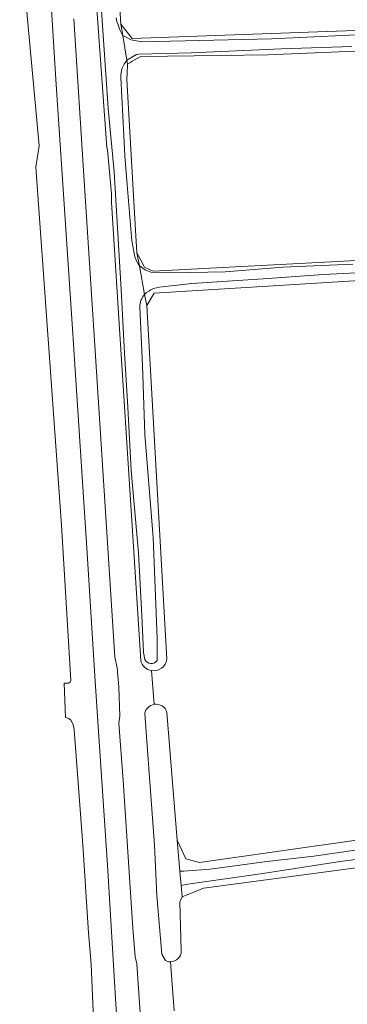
# Model space of a CAD drawing. Header units: metres. Extents: x 149984 to 156489, y 469398 to 478068.
# Tile 12 of 256: x 151218 to 151267, y 471901 to 472047. Entities that reach past the tile are written whole.
import ezdxf

# ---------------------------------------------------------------- set-up
doc = ezdxf.new("R2010")
doc.units = ezdxf.units.M
doc.header["$LTSCALE"] = 0.75
for name, color, linetype, lineweight in [('B-WE-GR-GRAS-GV', 252, 'Continuous', 13), ('B-WE-OG-TERREIN_OEVER-GV', 252, 'Continuous', 18), ('B-WE-OG-WATER_SLOOT-GV', 252, 'Continuous', 18), ('B-WE-OG-WEG-GV', 252, 'Continuous', 18), ('B-WE-VH-GESLOTENVERHARDING_ASFALT-GV', 252, 'Continuous', 18)]:
    doc.layers.add(name, color=color, linetype=linetype, lineweight=lineweight)

msp = doc.modelspace()

# ---------------------------------------------------------------- linework, layer by layer
at = {"layer": 'B-WE-GR-GRAS-GV', "flags": 128}
for points in [[(151231.683, 472068.875), (151233.139, 472046.785), (151234.805, 472044.642), (151289.955, 472046.654), (151311.958, 472047.182), (151430.703, 472042.658), (151521.111, 472038.848), (151612.551, 472036.467), (151656.128, 472035.276), (151708.992, 472034.752), (151743.837, 472034.085), (151814.696, 472032.464), (151815.012, 472032.296), (151815.465, 472031.707), (151815.51, 472031.284), (151816.855, 472031.342), (151816.703, 472032.418), (151816.883, 472067.554)], [(151304.179, 472044.318), (151254.971, 472042.201), (151247.957, 472042.118), (151236.079, 472041.978), (151234.833, 472041.266), (151234.557, 472041.108), (151234.128, 472040.863), (151234.121, 472040.709), (151234.017, 472038.578), (151235.227, 472017.885), (151235.522, 472012.831), (151236.1, 472011.732), (151236.579, 472010.821), (151236.636, 472010.714), (151237.918, 472010.101), (151295.374, 472013.11)], [(151611.391, 471999.454), (151611.391, 472001.968), (151609.795, 472003.179), (151515.26, 472004.37), (151481.684, 472004.846), (151405.016, 472006.863), (151352.893, 472008.45), (151296.423, 472010.164), (151280.627, 472009.45), (151238.082, 472006.83), (151236.971, 472005.005), (151239.97, 471952.493)], [(151237.683, 471950.804), (151238.082, 471945.796)], [(151239.973, 471944.602), (151241.503, 471925.635), (151242.765, 471922.852), (151244.829, 471922.296), (151292.435, 471929.075), (151299.579, 471929.472), (151378.425, 471926.826), (151404.611, 471926.106), (151469.177, 471923.916), (151531.222, 471922.725), (151573.759, 471921.582), (151606.7, 471921.344), (151607.819, 471923.783), (151608.294, 471933.836)], [(151653.077, 471893.813), (151653.326, 471914.981), (151651.976, 471916.171), (151551.408, 471918.394), (151498.545, 471919.426), (151437.77, 471921.038), (151412.634, 471922.097), (151300.424, 471925.855), (151297.774, 471925.502), (151245.418, 471918.525), (151242.243, 471917.202), (151241.909, 471916.459), (151242.107, 471909.183)], [(151240.505, 471907.575), (151241.025, 471900.28)]]:
    msp.add_lwpolyline(points, dxfattribs=at)
at = {"layer": 'B-WE-GR-GRAS-GV'}
for points in [[(151239.97, 471952.493, -0.4239859), (151237.683, 471950.804)], [(151238.082, 471945.796, -0.3788527), (151239.973, 471944.602)], [(151242.107, 471909.183, -0.4168221), (151240.505, 471907.575)]]:
    msp.add_lwpolyline(points, format="xyb", dxfattribs=at)
at = {"layer": 'B-WE-OG-TERREIN_OEVER-GV', "flags": 128}
for points in [[(151289.955, 472046.654), (151234.805, 472044.642), (151233.139, 472046.785), (151233.418, 472045.115), (151234.686, 472044.461), (151236.234, 472044.143), (151255.472, 472044.604), (151272.263, 472045.391)], [(151267.426, 472043.46), (151257.002, 472043.112), (151243.595, 472042.536), (151235.804, 472042.329), (151235.437, 472042.282), (151234.035, 472041.417), (151234.128, 472040.863), (151234.557, 472041.108), (151234.833, 472041.266), (151236.079, 472041.978), (151247.957, 472042.118), (151254.971, 472042.201), (151304.179, 472044.318)], [(151295.374, 472013.11), (151237.918, 472010.101), (151236.636, 472010.714), (151236.579, 472010.821), (151236.1, 472011.732), (151235.522, 472012.831), (151235.881, 472010.892), (151236.722, 472010.296), (151237.592, 472009.952), (151240.958, 472009.848), (151248.613, 472010.031), (151257.192, 472010.698), (151267.583, 472011.13)], [(151236.666, 472006.652), (151236.971, 472005.005), (151238.082, 472006.83), (151280.627, 472009.45), (151296.423, 472010.164), (151352.893, 472008.45), (151405.016, 472006.863), (151481.684, 472004.846), (151515.26, 472004.37), (151609.795, 472003.179), (151611.391, 472001.968), (151611.464, 472002.9)], [(151271.995, 472010.066), (151263.222, 472009.605), (151254.253, 472008.974), (151243.659, 472008.286), (151238.89, 472007.724), (151237.957, 472007.509)], [(151292.435, 471929.075), (151244.829, 471922.296), (151242.765, 471922.852), (151241.503, 471925.635), (151241.908, 471921.023), (151242.477, 471921.01), (151246.375, 471921.325), (151254.8, 471922.459), (151261.799, 471923.25), (151268.261, 471924.212)], [(151275.248, 471923.684), (151265.701, 471922.436), (151254.189, 471920.678), (151243.065, 471919.093), (151242.093, 471918.916), (151242.243, 471917.202), (151245.418, 471918.525), (151297.774, 471925.502)]]:
    msp.add_lwpolyline(points, dxfattribs=at)
at = {"layer": 'B-WE-OG-TERREIN_OEVER-GV'}
msp.add_lwpolyline([(151237.957, 472007.509, 0.1097176), (151236.666, 472006.652)], format="xyb", dxfattribs=at)
at = {"layer": 'B-WE-OG-WATER_SLOOT-GV', "flags": 128}
for points in [[(151229.202, 472064.106), (151231.234, 472034.254), (151232.124, 472024.853), (151233.203, 472007.386), (151233.691, 471997.953), (151234.175, 471989.922), (151234.684, 471980.532), (151235.759, 471968.293), (151236.256, 471958.978), (151236.515, 471953.507), (151236.698, 471952.442)], [(151272.263, 472045.391), (151255.472, 472044.604), (151236.234, 472044.143), (151234.686, 472044.461), (151233.418, 472045.115), (151234.035, 472041.417), (151235.437, 472042.282), (151235.804, 472042.329), (151243.595, 472042.536), (151257.002, 472043.112), (151267.426, 472043.46)], [(151234.035, 472041.417), (151233.418, 472045.115)], [(151235.235, 472012.246), (151234.749, 472014.612), (151234.065, 472022.919), (151233.726, 472027.213), (151233.596, 472030.254), (151233.126, 472038.855)], [(151267.583, 472011.13), (151257.192, 472010.698), (151248.613, 472010.031), (151240.958, 472009.848), (151237.592, 472009.952), (151236.722, 472010.296), (151235.881, 472010.892), (151236.666, 472006.652)], [(151236.666, 472006.652), (151235.881, 472010.892)], [(151238.89, 472007.724), (151243.659, 472008.286), (151254.253, 472008.974), (151263.222, 472009.605), (151271.995, 472010.066)], [(151237.957, 472007.509), (151238.89, 472007.724)], [(151238.531, 471952.292), (151238.529, 471955.6), (151237.956, 471970.555), (151236.689, 471985.845), (151236.349, 471996.089), (151235.93, 472004.776)], [(151268.261, 471924.212), (151261.799, 471923.25), (151254.8, 471922.459), (151246.375, 471921.325), (151242.477, 471921.01), (151241.908, 471921.023), (151242.093, 471918.916), (151243.065, 471919.093), (151254.189, 471920.678), (151265.701, 471922.436), (151275.248, 471923.684)]]:
    msp.add_lwpolyline(points, dxfattribs=at)
at = {"layer": 'B-WE-OG-WATER_SLOOT-GV'}
for points in [[(151233.418, 472045.115, -0.0740732), (151232.433, 472047.704)], [(151233.126, 472038.855, -0.1892956), (151234.035, 472041.417)], [(151235.881, 472010.892, -0.0423012), (151235.235, 472012.246)], [(151236.666, 472006.652, -0.1097176), (151237.957, 472007.509)], [(151235.93, 472004.776, -0.1891013), (151236.666, 472006.652)], [(151236.698, 471952.442, 0.5501208), (151238.531, 471952.292)]]:
    msp.add_lwpolyline(points, format="xyb", dxfattribs=at)
at = {"layer": 'B-WE-OG-WEG-GV', "flags": 128}
for points in [[(151250.8, 471603.33), (151248.78, 471635.65), (151246.82, 471666.42), (151245.08, 471694.83), (151243.54, 471719.75), (151241.89, 471748.18), (151240.35, 471773.78), (151238.99, 471795.51), (151237.53, 471819.37), (151235.84, 471844.61), (151233.96, 471877.14), (151232.4, 471901.31), (151231.16, 471921.93), (151229.82, 471941.77), (151229.28, 471950), (151228.12, 471968.26), (151226.053, 472000), (151226, 472000.81), (151223.48, 472038.57), (151221.35, 472072.9)], [(151236.079, 471952.327), (151233.05, 472000), (151231.76, 472020.31), (151231.77, 472021.61), (151231.16, 472028.12), (151231.07, 472028.46), (151228.69, 472061.42)], [(151218.121, 472059.923), (151220.99, 472028.708), (151220.496, 472025.567), (151222.34, 472000), (151224.32, 471972.4), (151225.71, 471949.34), (151225.67, 471949.14), (151225.36, 471948.96), (151225.06, 471948.93), (151224.74, 471948.93), (151224.92, 471943.83), (151225.4, 471943.67), (151225.71, 471943.42), (151226.01, 471942.89), (151226.17, 471942.35), (151226.19, 471942.03), (151227.47, 471924.95), (151228.35, 471911.89), (151228.71, 471907.23), (151229.14, 471897.9)], [(151226.171, 472047.592), (151227.683, 472023.516), (151229.343, 471998.285), (151230.915, 471973.646), (151232.249, 471952.803), (151232.605, 471951.202), (151232.812, 471948.414), (151232.99, 471944.056), (151232.812, 471942.989), (151233.465, 471934.509), (151234.917, 471912.568), (151235.244, 471908.299), (151235.51, 471907.261), (151235.985, 471899.997)], [(151238.082, 471945.796), (151237.683, 471950.804)], [(151241.025, 471900.28), (151240.505, 471907.575), (151240.2, 471907.58), (151239.76, 471907.75), (151239.2, 471908.7), (151238.46, 471917.41), (151238.15, 471924.9), (151237.37, 471934.93), (151236.69, 471944.42)]]:
    msp.add_lwpolyline(points, dxfattribs=at)
at = {"layer": 'B-WE-OG-WEG-GV'}
for points in [[(151237.683, 471950.804, -0.3060459), (151236.079, 471952.327)], [(151236.69, 471944.42, -0.3193619), (151238.082, 471945.796)]]:
    msp.add_lwpolyline(points, format="xyb", dxfattribs=at)
at = {"layer": 'B-WE-VH-GESLOTENVERHARDING_ASFALT-GV', "flags": 128}
for points in [[(151221.35, 472072.9), (151223.48, 472038.57), (151226, 472000.81), (151226.053, 472000), (151228.12, 471968.26), (151229.28, 471950), (151229.82, 471941.77), (151231.16, 471921.93), (151232.4, 471901.31), (151233.96, 471877.14), (151235.84, 471844.61), (151237.53, 471819.37), (151238.99, 471795.51), (151240.35, 471773.78), (151241.89, 471748.18), (151243.54, 471719.75), (151245.08, 471694.83), (151246.82, 471666.42), (151248.78, 471635.65), (151250.8, 471603.33)], [(151235.985, 471899.997), (151235.51, 471907.261), (151235.244, 471908.299), (151234.917, 471912.568), (151233.465, 471934.509), (151232.812, 471942.989), (151232.99, 471944.056), (151232.812, 471948.414), (151232.605, 471951.202), (151232.249, 471952.803), (151230.915, 471973.646), (151229.343, 471998.285), (151227.683, 472023.516), (151226.171, 472047.592)]]:
    msp.add_lwpolyline(points, dxfattribs=at)

doc.saveas('drawing.dxf')
